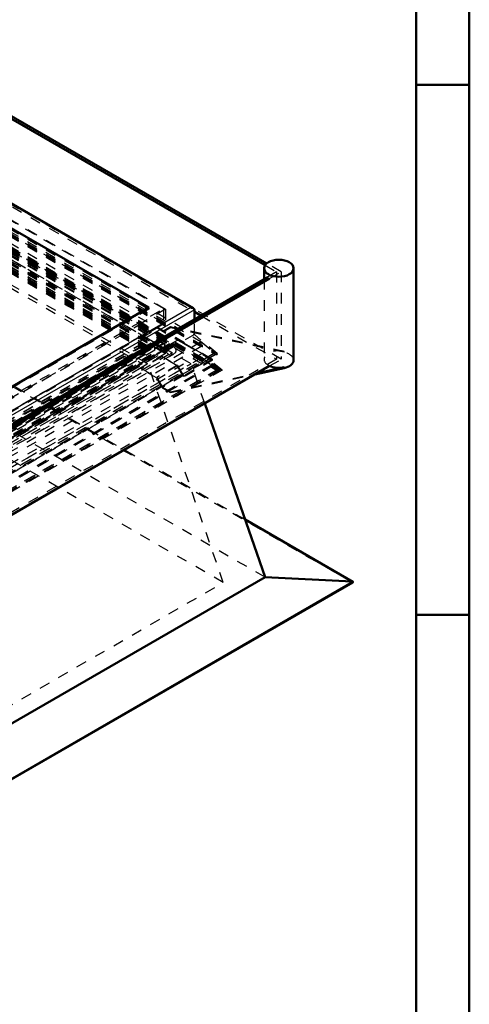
# Model space of a CAD drawing. Header units: millimetres. Extents: x 0 to 428, y 0 to 298.
# Tile 33 of 34: x 370 to 412, y 112 to 205. Entities that reach past the tile are written whole.
import ezdxf

# ---------------------------------------------------------------- set-up
doc = ezdxf.new("R2010")
doc.units = ezdxf.units.MM
doc.linetypes.add('Dashed', pattern=[2, 1, -1])
for name, color, linetype, lineweight in [('am_0', 7, 'Continuous', 50), ('am_12', 3, 'Continuous', 25), ('am_3', 6, 'Dashed', 25), ('am_6', 2, 'Continuous', 35)]:
    doc.layers.add(name, color=color, linetype=linetype, lineweight=lineweight)

# ---------------------------------------------------------------- blocks, each defined once
blk = doc.blocks.new('1_Drawing_frame_0_in_100150C2125Y1N4N_300Cl0__1203')
at = {"layer": 'am_0'}
for p, q in [((412.5, 289.5), (412.5, 7.5)), ((407.5, 284.5), (407.5, 12.5)), ((412.5, 198.5), (407.5, 198.5)), ((412.5, 148.5), (407.5, 148.5))]:
    blk.add_line(p, q, dxfattribs=at)
at = {"layer": 'am_6', "flags": 8}
blk.add_attdef('ExcludeFromBOM', (425, 296.5), '', height=0.5, dxfattribs=at)
blk = doc.blocks.new('95_FGS300100150134U_0_in_100150C2125Y1N4N_300Cl0__1203')
at = {"layer": 'am_0'}
for p, q in [((393.16, 181.193), (393.16, 180.184)), ((395.941, 172.523), (395.941, 181.193)), ((392.526, 171.313), (395.036, 171.854)), ((392.298, 171.182), (395.036, 171.771))]:
    blk.add_line(p, q, dxfattribs=at)
blk.add_ellipse((394.55, 181.193), major_axis=(1.39, 0), ratio=0.577288, dxfattribs=at)
for centre, start_param, end_param in [((394.55, 172.606), 4.036299, 5.069269), ((394.55, 172.523), 5.069269, 6.283185)]:
    blk.add_ellipse(centre, major_axis=(1.39, 0), ratio=0.577288, start_param=start_param, end_param=end_param, dxfattribs=at)
at = {"layer": 'am_12'}
blk.add_line((395.036, 171.771), (395.036, 171.854), dxfattribs=at)
at = {"layer": 'am_3'}
for p, q in [((393.16, 180.184), (393.16, 172.606)), ((383.159, 175.599), (381.669, 174.739)), ((385.661, 174.154), (383.159, 175.599)), ((384.337, 175.578), (383.665, 175.19)), ((384.337, 175.66), (383.695, 175.289)), ((384.337, 175.578), (384.337, 175.66)), ((395.036, 173.358), (384.337, 175.66)), ((395.036, 173.275), (384.337, 175.578)), ((381.669, 174.657), (383.129, 175.499)), ((381.669, 174.739), (381.669, 174.657)), ((383.635, 173.604), (381.669, 174.739)), ((383.635, 173.522), (381.669, 174.657)), ((385.631, 174.055), (383.129, 175.499)), ((385.125, 174.464), (383.635, 173.604)), ((383.635, 173.522), (385.095, 174.364)), ((385.631, 174.055), (385.641, 174.06)), ((385.641, 174.143), (385.661, 174.154)), ((385.641, 174.06), (385.641, 174.143)), ((385.641, 174.143), (388.304, 172.606)), ((385.641, 174.06), (388.304, 172.523)), ((383.515, 172.915), (381.548, 171.78)), ((383.515, 172.833), (381.548, 171.698)), ((383.515, 172.833), (383.515, 172.915)), ((383.515, 172.915), (385.004, 172.056)), ((384.974, 171.99), (383.515, 172.833)), ((383.635, 173.604), (383.635, 173.522)), ((395.036, 173.275), (395.036, 173.358)), ((384.974, 171.99), (383.008, 170.855)), ((385.004, 172.056), (383.038, 170.92)), ((385.511, 171.061), (384.974, 171.99)), ((385.004, 172.056), (385.54, 171.127)), ((388.304, 172.606), (385.641, 171.068)), ((388.304, 172.523), (385.641, 170.986)), ((388.304, 172.523), (388.304, 172.606)), ((381.548, 171.78), (383.038, 170.92)), ((381.548, 171.698), (381.548, 171.78)), ((383.008, 170.855), (381.548, 171.698)), ((383.038, 170.92), (383.574, 169.992)), ((385.511, 171.061), (383.544, 169.926)), ((385.54, 171.127), (383.574, 169.992)), ((384.337, 169.551), (392.526, 171.313)), ((384.337, 169.468), (392.298, 171.182)), ((385.641, 170.986), (385.511, 171.061)), ((385.54, 171.127), (385.641, 171.068)), ((385.641, 171.068), (385.641, 170.986)), ((383.544, 169.926), (383.008, 170.855)), ((383.574, 169.992), (384.337, 169.551)), ((383.544, 169.926), (384.337, 169.468)), ((384.337, 169.468), (384.337, 169.551))]:
    blk.add_line(p, q, dxfattribs=at)
for centre, start_param, end_param in [((394.55, 172.606), 1.213916, 3.141593), ((394.55, 172.523), 0, 1.213916), ((394.55, 172.606), 3.141593, 4.036299)]:
    blk.add_ellipse(centre, major_axis=(1.39, 0), ratio=0.577288, start_param=start_param, end_param=end_param, dxfattribs=at)
at = {"layer": 'am_6'}
for tag, p, flags in [('NB', (400.941, 181.995), 8), ('NN', (400.941, 181.495), 8), ('NT', (400.941, 180.995), 8), ('NBSYN', (400.941, 180.495), 8), ('LINA', (400.941, 179.995), 8), ('CATALOG', (400.941, 179.495), 8), ('IDNR', (400.941, 178.995), 8), ('PN', (400.941, 178.495), 8), ('LODLEVEL', (400.941, 177.995), 8), ('W', (400.941, 176.995), 8), ('L', (400.941, 177.495), 8), ('PPATH', (400.941, 176.495), 8), ('ExcludeFromBOM', (400.941, 175.495), 8), ('PSOL_0', (400.941, 174.995), 9), ('PSOL_1', (400.941, 174.495), 9), ('PSOL_2', (400.941, 173.995), 9)]:
    blk.add_attdef(tag, p, '', height=0.5, dxfattribs=dict(at, flags=flags))
blk = doc.blocks.new('99_Flat_Glass_Skylight_300100150_13_0_in_100150C2125Y1N4N_300Cl0__1203')
at = {"layer": 'am_0'}
for p, q in [((368.682, 195.672), (393.256, 181.486)), ((393.416, 181.657), (368.91, 195.804)), ((393.466, 180.36), (366.265, 164.658)), ((366.411, 164.494), (393.68, 180.236)), ((386.597, 177.073), (387.184, 176.734)), ((366.499, 156.288), (393.68, 171.98))]:
    blk.add_line(p, q, dxfattribs=at)
at = {"layer": 'am_3'}
for p, q in [((367.705, 187.979), (386.597, 177.073)), ((394.778, 172.614), (367.933, 188.111)), ((393.256, 181.486), (394.336, 180.862)), ((394.778, 180.87), (393.416, 181.657)), ((394.336, 180.862), (393.466, 180.36)), ((393.68, 180.236), (394.778, 180.87)), ((394.336, 180.862), (394.336, 172.606)), ((394.778, 180.87), (394.778, 172.614)), ((387.184, 176.734), (394.336, 172.606)), ((394.336, 172.606), (335.694, 138.753)), ((393.68, 171.98), (394.778, 172.614))]:
    blk.add_line(p, q, dxfattribs=at)
at = {"layer": 'am_6'}
for tag, p, flags in [('NB', (399.778, 196.368), 8), ('NN', (399.778, 195.868), 8), ('NT', (399.778, 195.368), 8), ('NBSYN', (399.778, 194.868), 8), ('CATALOG', (399.778, 193.868), 8), ('LINA', (399.778, 194.368), 8), ('IDNR', (399.778, 193.368), 8), ('PN', (399.778, 192.868), 8), ('LODLEVEL', (399.778, 192.368), 8), ('L', (399.778, 191.868), 8), ('W', (399.778, 191.368), 8), ('PPATH', (399.778, 190.868), 8), ('ExcludeFromBOM', (399.778, 189.868), 8), ('PSOL_0', (399.778, 189.368), 9), ('PSOL_1', (399.778, 188.868), 9), ('PSOL_2', (399.778, 188.368), 9)]:
    blk.add_attdef(tag, p, '', height=0.5, dxfattribs=dict(at, flags=flags))
blk = doc.blocks.new('101_Flat_Glass_Skylight_300100150_6_0_in_100150C2125Y1N4N_300Cl0__1203')
at = {"layer": 'am_3'}
for p, q in [((353.563, 191.772), (384.255, 174.054)), ((353.563, 191.717), (384.588, 173.807)), ((353.563, 191.525), (384.255, 173.807)), ((353.563, 191.458), (383.71, 174.054)), ((353.563, 191.107), (383.932, 173.576)), ((353.563, 190.741), (384.194, 173.059)), ((353.563, 190.741), (384.163, 173.076)), ((353.746, 190.847), (384.376, 173.164)), ((383.71, 174.054), (335.688, 146.332)), ((384.255, 174.054), (335.688, 146.017)), ((384.255, 173.807), (335.688, 145.769)), ((384.588, 173.807), (335.688, 145.577)), ((383.71, 174.054), (383.932, 173.576)), ((384.255, 173.807), (384.255, 174.054)), ((383.932, 173.576), (335.688, 145.725)), ((335.688, 144.845), (384.59, 173.076)), ((384.194, 173.059), (335.688, 145.057)), ((384.559, 173.059), (335.688, 144.846)), ((384.163, 173.076), (384.194, 173.059)), ((384.376, 173.172), (384.566, 173.062)), ((384.376, 173.164), (384.376, 173.172)), ((384.559, 173.059), (384.566, 173.062))]:
    blk.add_line(p, q, dxfattribs=at)
for points in [[(384.588, 173.807), (384.641, 173.774), (384.689, 173.738), (384.731, 173.7), (384.767, 173.66), (384.797, 173.619), (384.821, 173.576), (384.838, 173.532), (384.848, 173.487), (384.852, 173.442), (384.849, 173.397), (384.839, 173.353), (384.822, 173.309), (384.799, 173.266), (384.769, 173.224), (384.734, 173.184), (384.692, 173.146), (384.645, 173.11), (384.592, 173.077), (384.566, 173.062)], [(383.932, 173.576), (383.915, 173.532), (383.905, 173.487), (383.901, 173.442), (383.904, 173.397), (383.914, 173.352), (383.931, 173.309), (383.954, 173.266), (383.984, 173.224), (384.019, 173.184), (384.061, 173.146), (384.108, 173.11), (384.161, 173.077), (384.163, 173.076)], [(384.194, 173.059), (384.212, 173.05), (384.232, 173.042), (384.253, 173.035), (384.275, 173.03), (384.298, 173.025), (384.321, 173.022), (384.345, 173.02), (384.369, 173.019), (384.393, 173.019), (384.417, 173.02), (384.44, 173.023), (384.463, 173.027), (384.486, 173.032), (384.508, 173.038), (384.528, 173.045), (384.548, 173.053), (384.559, 173.059)]]:
    blk.add_lwpolyline(points, dxfattribs=at)
at = {"layer": 'am_6'}
for tag, p, flags in [('NB', (389.852, 191.772), 8), ('NN', (389.852, 191.272), 8), ('NT', (389.852, 190.772), 8), ('NBSYN', (389.852, 190.272), 8), ('CATALOG', (389.852, 189.272), 8), ('LINA', (389.852, 189.772), 8), ('IDNR', (389.852, 188.772), 8), ('PN', (389.852, 188.272), 8), ('LODLEVEL', (389.852, 187.772), 8), ('L', (389.852, 187.272), 8), ('W', (389.852, 186.772), 8), ('PPATH', (389.852, 186.272), 8), ('ExcludeFromBOM', (389.852, 185.272), 8), ('PSOL_0', (389.852, 184.772), 9), ('PSOL_1', (389.852, 184.272), 9), ('PSOL_2', (389.852, 183.772), 9)]:
    blk.add_attdef(tag, p, '', height=0.5, dxfattribs=dict(at, flags=flags))
blk = doc.blocks.new('102_Flat_Glass_Skylight_300100150_12_0_in_100150C2125Y1N4N_300Cl0__1203')
at = {"layer": 'am_3'}
for p, q in [((353.563, 190.751), (382.872, 173.832)), ((353.563, 190.412), (382.284, 173.832)), ((353.563, 190.377), (382.872, 173.457)), ((353.563, 190.038), (382.284, 173.457)), ((382.284, 173.832), (335.688, 146.932)), ((382.872, 173.832), (335.688, 146.593)), ((382.284, 173.832), (382.284, 173.457)), ((382.872, 173.457), (382.872, 173.832)), ((382.284, 173.457), (335.688, 146.558)), ((382.872, 173.457), (335.688, 146.218))]:
    blk.add_line(p, q, dxfattribs=at)
at = {"layer": 'am_6'}
for tag, p, flags in [('NB', (387.872, 190.751), 8), ('NN', (387.872, 190.251), 8), ('NT', (387.872, 189.751), 8), ('NBSYN', (387.872, 189.251), 8), ('CATALOG', (387.872, 188.251), 8), ('LINA', (387.872, 188.751), 8), ('IDNR', (387.872, 187.751), 8), ('PN', (387.872, 187.251), 8), ('LODLEVEL', (387.872, 186.751), 8), ('L', (387.872, 186.251), 8), ('W', (387.872, 185.751), 8), ('PPATH', (387.872, 185.251), 8), ('ExcludeFromBOM', (387.872, 184.251), 8), ('PSOL_0', (387.872, 183.751), 9), ('PSOL_1', (387.872, 183.251), 9), ('PSOL_2', (387.872, 182.751), 9)]:
    blk.add_attdef(tag, p, '', height=0.5, dxfattribs=dict(at, flags=flags))
blk = doc.blocks.new('103_Flat_Glass_Skylight_300100150_5_0_in_100150C2125Y1N4N_300Cl0__1203')
at = {"layer": 'am_3'}
for p, q in [((353.563, 190.813), (382.485, 174.116)), ((353.563, 190.4), (381.77, 174.116)), ((353.563, 190.233), (382.485, 173.537)), ((353.563, 189.821), (381.77, 173.537)), ((381.77, 174.116), (335.688, 147.513)), ((382.485, 174.116), (335.688, 147.101)), ((381.77, 174.116), (381.77, 173.537)), ((382.485, 173.537), (382.485, 174.116)), ((381.77, 173.537), (335.688, 146.934)), ((382.485, 173.537), (335.688, 146.521))]:
    blk.add_line(p, q, dxfattribs=at)
at = {"layer": 'am_6'}
for tag, p, flags in [('NB', (387.485, 190.813), 8), ('NN', (387.485, 190.313), 8), ('NT', (387.485, 189.813), 8), ('NBSYN', (387.485, 189.313), 8), ('CATALOG', (387.485, 188.313), 8), ('LINA', (387.485, 188.813), 8), ('IDNR', (387.485, 187.813), 8), ('PN', (387.485, 187.313), 8), ('LODLEVEL', (387.485, 186.813), 8), ('L', (387.485, 186.313), 8), ('W', (387.485, 185.813), 8), ('PPATH', (387.485, 185.313), 8), ('ExcludeFromBOM', (387.485, 184.313), 8), ('PSOL_0', (387.485, 183.813), 9), ('PSOL_1', (387.485, 183.313), 9), ('PSOL_2', (387.485, 182.813), 9)]:
    blk.add_attdef(tag, p, '', height=0.5, dxfattribs=dict(at, flags=flags))
blk = doc.blocks.new('104_FGS3001001502C4U_0_in_100150C2125Y1N4N_300Cl0__1203')
at = {"layer": 'am_3'}
for p, q in [((383.665, 177.388), (353.563, 194.766)), ((383.665, 176.036), (353.563, 193.414)), ((335.688, 149.692), (383.665, 177.388)), ((383.665, 177.388), (383.665, 176.036)), ((335.688, 148.339), (383.665, 176.036))]:
    blk.add_line(p, q, dxfattribs=at)
at = {"layer": 'am_6'}
for tag, p, flags in [('NB', (388.665, 194.766), 8), ('NN', (388.665, 194.266), 8), ('NT', (388.665, 193.766), 8), ('NBSYN', (388.665, 193.266), 8), ('LINA', (388.665, 192.766), 8), ('CATALOG', (388.665, 192.266), 8), ('IDNR', (388.665, 191.766), 8), ('PN', (388.665, 191.266), 8), ('LODLEVEL', (388.665, 190.766), 8), ('L', (388.665, 190.266), 8), ('W', (388.665, 189.766), 8), ('TG', (388.665, 189.266), 8), ('TG1', (388.665, 188.766), 8), ('OC', (388.665, 188.266), 8), ('PPATH', (388.665, 187.766), 8), ('ExcludeFromBOM', (388.665, 186.766), 8), ('PSOL_0', (388.665, 186.266), 9), ('PSOL_1', (388.665, 185.766), 9), ('PSOL_2', (388.665, 185.266), 9), ('PSOL_3', (388.665, 184.766), 9)]:
    blk.add_attdef(tag, p, '', height=0.5, dxfattribs=dict(at, flags=flags))
blk = doc.blocks.new('105_FGS30010015025C33U_0_in_100150C2125Y1N4N_300Cl0__1203')
at = {"layer": 'am_0'}
for p, q in [((386.492, 177.42), (353.563, 196.43)), ((353.563, 194.074), (382.306, 177.481)), ((382.306, 177.481), (335.688, 150.568)), ((386.597, 176.395), (386.597, 177.275))]:
    blk.add_line(p, q, dxfattribs=at)
for points in [[(386.239, 177.481), (386.27, 177.48), (386.301, 177.478), (386.332, 177.474), (386.361, 177.468), (386.39, 177.462), (386.418, 177.453), (386.444, 177.444), (386.469, 177.433), (386.492, 177.42)], [(386.492, 177.42), (386.513, 177.407), (386.532, 177.393), (386.549, 177.378), (386.563, 177.362), (386.575, 177.345), (386.584, 177.328), (386.591, 177.31), (386.595, 177.293), (386.597, 177.275), (386.597, 177.275)]]:
    blk.add_lwpolyline(points, dxfattribs=at)
at = {"layer": 'am_12'}
for p, q in [((353.563, 196.344), (386.239, 177.481)), ((386.239, 177.481), (364.508, 164.936)), ((386.597, 177.275), (365.34, 165.004))]:
    blk.add_line(p, q, dxfattribs=at)
at = {"layer": 'am_3'}
for p, q in [((353.563, 196.344), (386.597, 177.275)), ((353.563, 194.844), (383.879, 177.343)), ((353.527, 193.721), (387.276, 174.238)), ((353.563, 194.012), (386.597, 174.942)), ((353.563, 193.936), (382.306, 177.343)), ((353.563, 193.537), (383.879, 176.036)), ((353.563, 193.456), (388.744, 173.146)), ((353.563, 193.369), (388.517, 173.191)), ((353.563, 193.312), (388.616, 173.076)), ((353.563, 193.287), (388.433, 173.157)), ((353.563, 193.248), (387.24, 173.807)), ((353.563, 192.299), (381.734, 176.036)), ((353.563, 192.082), (384.791, 174.054)), ((353.563, 191.525), (384.255, 173.807)), ((353.563, 191.502), (383.679, 174.116)), ((353.563, 191.44), (383.679, 174.054)), ((353.635, 191.731), (384.326, 174.013)), ((353.635, 191.649), (384.523, 173.817)), ((353.831, 191.762), (384.523, 174.044)), ((353.563, 190.379), (381.734, 174.116)), ((382.306, 177.481), (382.306, 177.343)), ((382.306, 177.343), (335.688, 150.43)), ((383.879, 177.343), (335.688, 149.522)), ((383.879, 177.343), (383.879, 176.036)), ((383.879, 176.036), (335.688, 148.215)), ((381.734, 176.036), (335.688, 149.454)), ((381.734, 176.036), (381.734, 174.116)), ((386.597, 174.942), (386.597, 176.395)), ((386.597, 174.942), (335.688, 145.553)), ((388.744, 173.146), (386.597, 174.942)), ((384.255, 173.807), (335.491, 145.656)), ((387.24, 174.259), (335.688, 144.498)), ((381.734, 174.116), (335.688, 147.534)), ((383.679, 174.116), (335.688, 146.411)), ((383.679, 174.054), (335.688, 146.349)), ((384.791, 174.054), (335.688, 145.708)), ((384.255, 173.972), (335.688, 145.935)), ((387.24, 173.807), (335.688, 144.046)), ((384.523, 174.044), (335.759, 145.893)), ((384.326, 173.848), (335.759, 145.811)), ((384.523, 173.734), (335.956, 145.697)), ((383.679, 174.116), (383.679, 174.054)), ((384.255, 173.972), (384.255, 173.807)), ((384.523, 174.127), (384.326, 174.013)), ((384.326, 173.848), (384.326, 174.013)), ((384.523, 173.734), (384.326, 173.848)), ((384.594, 174.085), (384.398, 173.972)), ((384.594, 174.003), (384.398, 173.889)), ((384.398, 173.972), (384.398, 173.889)), ((384.398, 173.972), (384.594, 173.858)), ((384.398, 173.889), (384.594, 173.776)), ((384.523, 174.127), (384.523, 174.044)), ((384.594, 174.085), (384.523, 174.127)), ((384.594, 173.858), (384.523, 173.817)), ((384.523, 173.817), (384.523, 173.734)), ((384.594, 174.003), (384.594, 174.085)), ((384.594, 174.003), (384.791, 173.889)), ((384.791, 173.889), (384.594, 173.776)), ((384.594, 173.776), (384.594, 173.858)), ((384.791, 174.054), (384.791, 173.889)), ((387.24, 174.259), (387.276, 174.178)), ((387.24, 173.807), (387.24, 174.259)), ((387.276, 174.178), (387.276, 174.238)), ((387.276, 174.238), (387.312, 174.199)), ((387.276, 174.178), (387.312, 174.199)), ((387.312, 174.199), (388.517, 173.191)), ((388.517, 173.191), (335.688, 142.693)), ((388.433, 173.157), (335.688, 142.708)), ((388.616, 173.076), (362.885, 158.222)), ((362.943, 158.192), (388.733, 173.081)), ((388.744, 173.146), (362.949, 158.255)), ((388.517, 173.191), (388.433, 173.157)), ((388.433, 173.157), (388.616, 173.076))]:
    blk.add_line(p, q, dxfattribs=at)
for points in [[(388.616, 173.076), (388.622, 173.074), (388.629, 173.071), (388.636, 173.069), (388.643, 173.068), (388.651, 173.067), (388.659, 173.066), (388.666, 173.066), (388.674, 173.066), (388.682, 173.066), (388.69, 173.067), (388.697, 173.068), (388.704, 173.07), (388.712, 173.071), (388.718, 173.074), (388.725, 173.076), (388.731, 173.079), (388.733, 173.081)], [(388.733, 173.081), (388.739, 173.084), (388.743, 173.088), (388.748, 173.091), (388.751, 173.095), (388.754, 173.1), (388.757, 173.104), (388.758, 173.108), (388.759, 173.113), (388.76, 173.117), (388.759, 173.122), (388.758, 173.126), (388.757, 173.131), (388.754, 173.135), (388.751, 173.139), (388.748, 173.143), (388.744, 173.146)]]:
    blk.add_lwpolyline(points, dxfattribs=at)
at = {"layer": 'am_6'}
for tag, p, flags in [('NB', (393.76, 196.43), 8), ('NN', (393.76, 195.93), 8), ('NT', (393.76, 195.43), 8), ('NBSYN', (393.76, 194.93), 8), ('CATALOG', (393.76, 193.93), 8), ('LINA', (393.76, 194.43), 8), ('IDNR', (393.76, 193.43), 8), ('PN', (393.76, 192.93), 8), ('LODLEVEL', (393.76, 192.43), 8), ('L', (393.76, 191.93), 8), ('W', (393.76, 191.43), 8), ('DP', (393.76, 190.93), 8), ('OP', (393.76, 190.43), 8), ('OC', (393.76, 189.93), 8), ('ExcludeFromBOM', (393.76, 188.93), 8), ('PSOL_0', (393.76, 188.43), 9), ('PSOL_1', (393.76, 187.93), 9), ('PSOL_2', (393.76, 187.43), 9)]:
    blk.add_attdef(tag, p, '', height=0.5, dxfattribs=dict(at, flags=flags))
blk = doc.blocks.new('106_FGS300100150223U_0_in_100150C2125Y1N4N_300Cl0__1203')
at = {"layer": 'am_3'}
for p, q in [((353.563, 192.629), (387.311, 173.146)), ((353.563, 192.255), (387.311, 172.772)), ((353.423, 192.096), (388.418, 171.894)), ((353.488, 192.033), (388.891, 171.596)), ((353.563, 192.162), (389.198, 171.591)), ((353.563, 191.918), (388.744, 171.609)), ((353.563, 191.878), (388.908, 171.474)), ((353.563, 191.679), (387.311, 172.197)), ((353.617, 191.933), (388.865, 171.585)), ((353.628, 192.089), (388.198, 172.133)), ((353.628, 192.064), (388.3, 172.048)), ((353.691, 191.988), (388.89, 171.668)), ((353.702, 192.144), (388.223, 172.216)), ((353.563, 191.102), (383.879, 173.6)), ((353.563, 190.648), (383.879, 173.146)), ((353.563, 190.202), (381.82, 173.889)), ((353.563, 190.111), (381.663, 173.889)), ((353.563, 189.913), (381.82, 173.6)), ((353.563, 188.419), (381.663, 172.197)), ((381.663, 173.889), (335.687, 147.349)), ((381.82, 173.889), (335.687, 147.258)), ((381.663, 173.889), (381.663, 172.197)), ((381.82, 173.6), (381.82, 173.889)), ((381.82, 173.6), (335.687, 146.969)), ((383.879, 173.6), (335.687, 145.78)), ((383.879, 173.146), (335.687, 145.326)), ((387.311, 173.146), (335.687, 143.345)), ((387.311, 172.772), (335.687, 142.97)), ((383.879, 173.146), (383.879, 173.6)), ((389.198, 171.591), (387.311, 173.146)), ((387.311, 172.772), (388.278, 171.975)), ((387.311, 172.197), (387.311, 172.772)), ((388.418, 172.056), (335.548, 141.534)), ((381.663, 172.197), (335.687, 145.656)), ((387.311, 172.197), (335.687, 142.395)), ((388.198, 172.057), (335.753, 141.781)), ((388.3, 171.973), (335.753, 141.638)), ((388.223, 172.055), (335.827, 141.807)), ((388.198, 172.133), (388.223, 172.216)), ((388.3, 172.048), (388.198, 172.133)), ((388.198, 172.057), (388.223, 172.055)), ((388.3, 171.973), (388.198, 172.057)), ((388.223, 172.216), (388.418, 172.056)), ((388.223, 172.055), (388.418, 171.894)), ((388.337, 172.138), (388.263, 172.095)), ((388.363, 172.135), (388.263, 172.095)), ((388.263, 172.095), (388.366, 172.01)), ((388.263, 172.095), (388.337, 172.052)), ((388.278, 171.975), (388.3, 172.048)), ((388.366, 172.01), (388.278, 171.975)), ((388.278, 171.975), (388.3, 171.973)), ((388.337, 172.138), (388.363, 172.135)), ((388.44, 172.053), (388.337, 172.138)), ((388.337, 172.052), (388.363, 172.135)), ((388.44, 171.968), (388.337, 172.052)), ((388.363, 172.135), (389.019, 171.594)), ((388.44, 172.053), (388.366, 172.01)), ((388.366, 172.01), (388.44, 171.968)), ((388.418, 172.056), (388.44, 172.053)), ((388.418, 171.894), (388.44, 171.968)), ((388.891, 171.681), (335.613, 140.925)), ((388.744, 171.609), (335.687, 140.98)), ((389.198, 171.591), (335.687, 140.7)), ((388.908, 171.474), (335.687, 140.75)), ((388.865, 171.522), (335.742, 140.855)), ((388.89, 171.52), (335.816, 140.881)), ((388.817, 171.638), (388.744, 171.609)), ((388.744, 171.609), (388.908, 171.474)), ((388.872, 171.683), (388.798, 171.64)), ((388.865, 171.585), (388.798, 171.64)), ((388.798, 171.64), (388.817, 171.638)), ((388.798, 171.577), (388.817, 171.638)), ((388.798, 171.577), (388.872, 171.535)), ((388.865, 171.522), (388.798, 171.577)), ((388.817, 171.638), (388.919, 171.554)), ((388.89, 171.668), (388.865, 171.585)), ((388.89, 171.52), (388.865, 171.522)), ((388.872, 171.683), (388.89, 171.668)), ((388.891, 171.681), (388.872, 171.683)), ((388.891, 171.596), (388.872, 171.535)), ((388.872, 171.535), (388.89, 171.52)), ((388.945, 171.637), (388.891, 171.681)), ((388.945, 171.551), (388.891, 171.596)), ((388.908, 171.474), (389.198, 171.591)), ((388.919, 171.554), (388.945, 171.637)), ((389.019, 171.594), (388.919, 171.554)), ((388.919, 171.554), (388.945, 171.551)), ((388.945, 171.637), (389.019, 171.594)), ((389.019, 171.594), (388.945, 171.551))]:
    blk.add_line(p, q, dxfattribs=at)
at = {"layer": 'am_6'}
for tag, p, flags in [('NB', (394.198, 192.629), 8), ('NN', (394.198, 192.129), 8), ('NT', (394.198, 191.629), 8), ('NBSYN', (394.198, 191.129), 8), ('CATALOG', (394.198, 190.129), 8), ('LINA', (394.198, 190.629), 8), ('IDNR', (394.198, 189.629), 8), ('PN', (394.198, 189.129), 8), ('LODLEVEL', (394.198, 188.629), 8), ('L', (394.198, 188.129), 8), ('W', (394.198, 187.629), 8), ('DP', (394.198, 187.129), 8), ('ExcludeFromBOM', (394.198, 186.129), 8), ('PSOL_0', (394.198, 185.629), 9), ('PSOL_1', (394.198, 185.129), 9), ('PSOL_2', (394.198, 184.629), 9)]:
    blk.add_attdef(tag, p, '', height=0.5, dxfattribs=dict(at, flags=flags))
blk = doc.blocks.new('107_FGS30010015025101U_0_in_100150C2125Y1N4N_300Cl0__1203')
at = {"layer": 'am_0'}
for p, q in [((393.249, 152.053), (387.57, 168.453)), ((401.519, 151.626), (391.368, 157.486)), ((335.687, 118.824), (393.249, 152.053)), ((335.687, 113.563), (401.519, 151.567)), ((401.475, 151.638), (393.249, 152.053))]:
    blk.add_line(p, q, dxfattribs=at)
for points in [[(401.475, 151.638), (401.481, 151.637), (401.487, 151.636), (401.493, 151.635), (401.499, 151.634), (401.504, 151.632), (401.51, 151.63), (401.514, 151.628), (401.519, 151.626)], [(401.519, 151.626), (401.523, 151.623), (401.527, 151.62), (401.53, 151.617), (401.533, 151.614), (401.536, 151.611), (401.538, 151.607), (401.539, 151.604), (401.54, 151.6), (401.54, 151.596), (401.54, 151.593), (401.539, 151.589), (401.538, 151.586), (401.536, 151.582), (401.533, 151.579), (401.53, 151.576), (401.527, 151.573), (401.523, 151.57), (401.519, 151.567), (401.519, 151.567)]]:
    blk.add_lwpolyline(points, dxfattribs=at)
at = {"layer": 'am_12'}
for p, q in [((401.475, 151.638), (391.374, 157.469)), ((335.687, 113.659), (401.475, 151.638))]:
    blk.add_line(p, q, dxfattribs=at)
at = {"layer": 'am_3'}
for p, q in [((386.274, 172.197), (353.563, 191.081)), ((382.201, 172.197), (353.563, 188.729)), ((391.368, 157.486), (353.563, 179.31)), ((391.374, 157.469), (353.563, 179.297)), ((401.468, 151.555), (353.563, 179.211)), ((393.249, 152.053), (353.563, 174.963)), ((335.687, 145.345), (382.201, 172.197)), ((335.687, 142.994), (386.274, 172.197)), ((389.313, 151.555), (353.563, 172.193)), ((389.313, 151.555), (382.201, 172.197)), ((387.57, 168.453), (386.274, 172.197)), ((335.687, 120.598), (389.313, 151.555)), ((335.687, 113.58), (401.468, 151.555))]:
    blk.add_line(p, q, dxfattribs=at)
blk.add_lwpolyline([(401.519, 151.567), (401.514, 151.565), (401.51, 151.563), (401.504, 151.561), (401.499, 151.559), (401.493, 151.558), (401.487, 151.557), (401.481, 151.556), (401.475, 151.555), (401.468, 151.555)], dxfattribs=at)
at = {"layer": 'am_6'}
for tag, p, flags in [('NB', (406.54, 191.081), 8), ('NN', (406.54, 190.581), 8), ('NT', (406.54, 190.081), 8), ('NBSYN', (406.54, 189.581), 8), ('LINA', (406.54, 189.081), 8), ('CATALOG', (406.54, 188.581), 8), ('IDNR', (406.54, 188.081), 8), ('PN', (406.54, 187.581), 8), ('LODLEVEL', (406.54, 187.081), 8), ('L', (406.54, 186.581), 8), ('W', (406.54, 186.081), 8), ('DP', (406.54, 185.581), 8), ('OP', (406.54, 185.081), 8), ('BA', (406.54, 184.581), 8), ('RT', (406.54, 184.081), 8), ('ExcludeFromBOM', (406.54, 183.081), 8), ('PSOL_0', (406.54, 182.581), 9), ('PSOL_1', (406.54, 182.081), 9), ('PSOL_2', (406.54, 181.581), 9)]:
    blk.add_attdef(tag, p, '', height=0.5, dxfattribs=dict(at, flags=flags))

msp = doc.modelspace()

# ---------------------------------------------------------------- block references
for name in ['1_Drawing_frame_0_in_100150C2125Y1N4N_300Cl0__1203', '105_FGS30010015025C33U_0_in_100150C2125Y1N4N_300Cl0__1203', '99_Flat_Glass_Skylight_300100150_13_0_in_100150C2125Y1N4N_300Cl0__1203', '104_FGS3001001502C4U_0_in_100150C2125Y1N4N_300Cl0__1203', '106_FGS300100150223U_0_in_100150C2125Y1N4N_300Cl0__1203', '101_Flat_Glass_Skylight_300100150_6_0_in_100150C2125Y1N4N_300Cl0__1203', '107_FGS30010015025101U_0_in_100150C2125Y1N4N_300Cl0__1203', '102_Flat_Glass_Skylight_300100150_12_0_in_100150C2125Y1N4N_300Cl0__1203', '103_Flat_Glass_Skylight_300100150_5_0_in_100150C2125Y1N4N_300Cl0__1203', '95_FGS300100150134U_0_in_100150C2125Y1N4N_300Cl0__1203']:
    msp.add_blockref(name, (0, 0))

doc.saveas('drawing.dxf')
